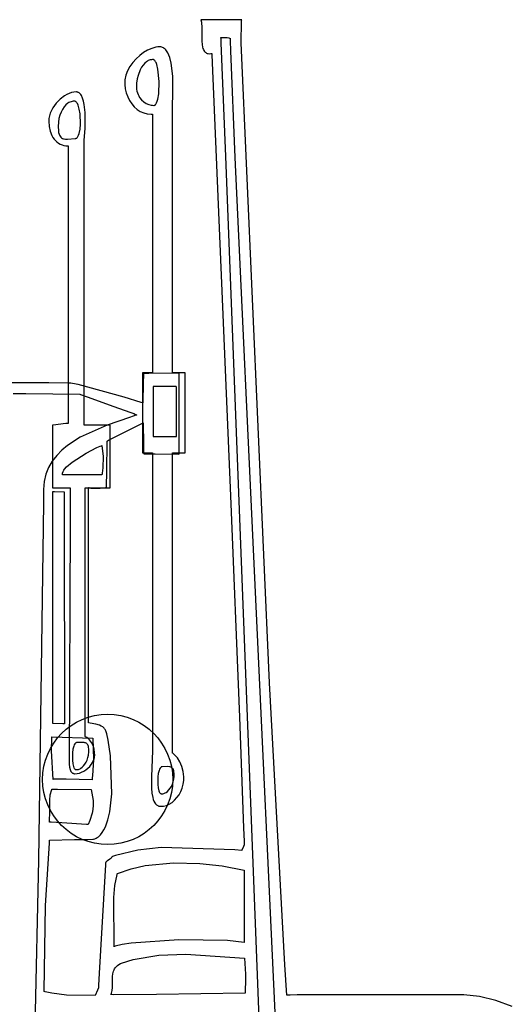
# Model space of a CAD drawing. Extents: x 21.3 to 51.6, y -34 to 34.1.
# Tile 70 of 117: x 46.8 to 47.7, y 0 to 1.8. Entities that reach past the tile are written whole.
import ezdxf

# ---------------------------------------------------------------- set-up
doc = ezdxf.new("R2010")
doc.units = 0

msp = doc.modelspace()

# ---------------------------------------------------------------- linework, layer by layer
at = {"layer": 'Layer 1', "color": 7, "linetype": 'CONTINUOUS'}
for p, q in [((47.108262, 1.846192), (47.108284, 1.846122)), ((47.108401, 1.846192), (47.108274, 1.846192)), ((47.108284, 1.846122), (47.109262, 1.841749)), ((47.109043, 1.846192), (47.108401, 1.846192)), ((47.159395, 1.846192), (47.109043, 1.846192)), ((47.109262, 1.841749), (47.110023, 1.830967)), ((47.181925, 1.846192), (47.159395, 1.846192)), ((47.183932, 1.846192), (47.181925, 1.846192)), ((47.182963, 1.803599), (47.183437, 1.842814)), ((47.183437, 1.842814), (47.183678, 1.844678)), ((47.183678, 1.844678), (47.183815, 1.845343)), ((47.183815, 1.845343), (47.183962, 1.845827)), ((47.184122, 1.846192), (47.183932, 1.846192)), ((47.183962, 1.845827), (47.184039, 1.846001)), ((47.184039, 1.846001), (47.18412, 1.846129)), ((47.18412, 1.846129), (47.184179, 1.846192)), ((47.184167, 1.846192), (47.184122, 1.846192)), ((47.110023, 1.830967), (47.110221, 1.806327)), ((47.110221, 1.806327), (47.110716, 1.800583)), ((47.009849, 1.789738), (47.002348, 1.78536)), ((47.017444, 1.793036), (47.009849, 1.789738)), ((47.024948, 1.795129), (47.017444, 1.793036)), ((47.028609, 1.795684), (47.024948, 1.795129)), ((47.032244, 1.79588), (47.028609, 1.795684)), ((47.034099, 1.795718), (47.032244, 1.79588)), ((47.035863, 1.795325), (47.034099, 1.795718)), ((47.037537, 1.794712), (47.035863, 1.795325)), ((47.039125, 1.793887), (47.037537, 1.794712)), ((47.040629, 1.792861), (47.039125, 1.793887)), ((47.04205, 1.791642), (47.040629, 1.792861)), ((47.04339, 1.790241), (47.04205, 1.791642)), ((47.044652, 1.788667), (47.04339, 1.790241)), ((47.046951, 1.785037), (47.044652, 1.788667)), ((47.110716, 1.800583), (47.111636, 1.795367)), ((47.111636, 1.795367), (47.112294, 1.793014)), ((47.112294, 1.793014), (47.113105, 1.790861)), ((47.113105, 1.790861), (47.114084, 1.78893)), ((47.114084, 1.78893), (47.115246, 1.787245)), ((47.115246, 1.787245), (47.116608, 1.785828)), ((47.116608, 1.785828), (47.117368, 1.785227)), ((47.235238, 0.619288), (47.182963, 1.803599)), ((46.988359, 1.77387), (46.982239, 1.767008)), ((46.995123, 1.780029), (46.988359, 1.77387)), ((47.002348, 1.78536), (46.995123, 1.780029)), ((47.00763, 1.76843), (47.00439, 1.765664)), ((47.00934, 1.769554), (47.00763, 1.76843)), ((47.011108, 1.770499), (47.00934, 1.769554)), ((47.012932, 1.77126), (47.011108, 1.770499)), ((47.014812, 1.771834), (47.012932, 1.77126)), ((47.016747, 1.772215), (47.014812, 1.771834)), ((47.018733, 1.772399), (47.016747, 1.772215)), ((47.019745, 1.772413), (47.018733, 1.772399)), ((47.020245, 1.772355), (47.019745, 1.772413)), ((47.020734, 1.77223), (47.020245, 1.772355)), ((47.021213, 1.772039), (47.020734, 1.77223)), ((47.021681, 1.771783), (47.021213, 1.772039)), ((47.022139, 1.771464), (47.021681, 1.771783)), ((47.023021, 1.770645), (47.022139, 1.771464)), ((47.023861, 1.769595), (47.023021, 1.770645)), ((47.024658, 1.768326), (47.023861, 1.769595)), ((47.025411, 1.766852), (47.024658, 1.768326)), ((47.048963, 1.780828), (47.046951, 1.785037)), ((47.050706, 1.776118), (47.048963, 1.780828)), ((47.053451, 1.765495), (47.050706, 1.776118)), ((47.117368, 1.785227), (47.118184, 1.784701)), ((47.118184, 1.784701), (47.119057, 1.784253)), ((47.119057, 1.784253), (47.11999, 1.783887)), ((47.11999, 1.783887), (47.120984, 1.783605)), ((47.120984, 1.783605), (47.122042, 1.783409)), ((47.122042, 1.783409), (47.124354, 1.78329)), ((47.124354, 1.78329), (47.126943, 1.783551)), ((47.126943, 1.783551), (47.128345, 1.783832)), ((47.128345, 1.783832), (47.128708, 1.783918)), ((47.128708, 1.783918), (47.128844, 1.781209)), ((47.128844, 1.781209), (47.163252, 0.965374)), ((46.972664, 1.751678), (46.969577, 1.743462)), ((46.976946, 1.759569), (46.972664, 1.751678)), ((46.982239, 1.767008), (46.976946, 1.759569)), ((46.996204, 1.753549), (46.99213, 1.742651)), ((46.998666, 1.758187), (46.996204, 1.753549)), ((47.001399, 1.762238), (46.998666, 1.758187)), ((47.00439, 1.765664), (47.001399, 1.762238)), ((47.026786, 1.76334), (47.025411, 1.766852)), ((47.029003, 1.754429), (47.026786, 1.76334)), ((47.031242, 1.731995), (47.029003, 1.754429)), ((47.056465, 1.741573), (47.053451, 1.765495)), ((46.967868, 1.735045), (46.967662, 1.726575)), ((46.969577, 1.743462), (46.967868, 1.735045)), ((46.99054, 1.736465), (46.989208, 1.728851)), ((46.99213, 1.742651), (46.99054, 1.736465)), ((47.030441, 1.709001), (47.031242, 1.731995)), ((47.056446, 1.700085), (47.056465, 1.741573)), ((46.967662, 1.726575), (46.968538, 1.718368)), ((46.968538, 1.718368), (46.97032, 1.710553)), ((46.989208, 1.728851), (46.988985, 1.720975)), ((46.988985, 1.720975), (46.989354, 1.717359)), ((46.989354, 1.717359), (46.990011, 1.713957)), ((46.990011, 1.713957), (46.990933, 1.710767)), ((46.847928, 1.699231), (46.840498, 1.691603)), ((46.856163, 1.705428), (46.847928, 1.699231)), ((46.860451, 1.70789), (46.856163, 1.705428)), ((46.864782, 1.709874), (46.860451, 1.70789)), ((46.869103, 1.711341), (46.864782, 1.709874)), ((46.868094, 1.694452), (46.866124, 1.693668)), ((46.870092, 1.695014), (46.868094, 1.694452)), ((46.873362, 1.712251), (46.869103, 1.711341)), ((46.872109, 1.695348), (46.870092, 1.695014)), ((46.874139, 1.695445), (46.872109, 1.695348)), ((46.877506, 1.712563), (46.873362, 1.712251)), ((46.874639, 1.695398), (46.874139, 1.695445)), ((46.875128, 1.695296), (46.874639, 1.695398)), ((46.875607, 1.69514), (46.875128, 1.695296)), ((46.876075, 1.694931), (46.875607, 1.69514)), ((46.876532, 1.694671), (46.876075, 1.694931)), ((46.877415, 1.694003), (46.876532, 1.694671)), ((46.878504, 1.712511), (46.877506, 1.712563)), ((46.879467, 1.712357), (46.878504, 1.712511)), ((46.880395, 1.712104), (46.879467, 1.712357)), ((46.881287, 1.711756), (46.880395, 1.712104)), ((46.882145, 1.711314), (46.881287, 1.711756)), ((46.882969, 1.710781), (46.882145, 1.711314)), ((46.884518, 1.709457), (46.882969, 1.710781)), ((46.885939, 1.707806), (46.884518, 1.709457)), ((46.887236, 1.705851), (46.885939, 1.707806)), ((46.889476, 1.701121), (46.887236, 1.705851)), ((46.891275, 1.69545), (46.889476, 1.701121)), ((46.892668, 1.689023), (46.891275, 1.69545)), ((46.97032, 1.710553), (46.97294, 1.703211)), ((46.97294, 1.703211), (46.976332, 1.696421)), ((46.976332, 1.696421), (46.98043, 1.690264)), ((46.990933, 1.710767), (46.992098, 1.707789)), ((46.992098, 1.707789), (46.993482, 1.70502)), ((46.993482, 1.70502), (46.995062, 1.70246)), ((46.995062, 1.70246), (46.998714, 1.697962)), ((46.998714, 1.697962), (47.00287, 1.694286)), ((47.026463, 1.692158), (47.027763, 1.695425)), ((47.027763, 1.695425), (47.028858, 1.699392)), ((47.028858, 1.699392), (47.030441, 1.709001)), ((47.056037, 1.694924), (47.056446, 1.700085)), ((47.056037, 1.690908), (47.056037, 1.694924)), ((46.831789, 1.678176), (46.829746, 1.673331)), ((46.834297, 1.682863), (46.831789, 1.678176)), ((46.840498, 1.691603), (46.834297, 1.682863)), ((46.852298, 1.680211), (46.849661, 1.675091)), ((46.855325, 1.684681), (46.852298, 1.680211)), ((46.858679, 1.688449), (46.855325, 1.684681)), ((46.862299, 1.691462), (46.858679, 1.688449)), ((46.86419, 1.692669), (46.862299, 1.691462)), ((46.866124, 1.693668), (46.86419, 1.692669)), ((46.878255, 1.693146), (46.877415, 1.694003)), ((46.879052, 1.692111), (46.878255, 1.693146)), ((46.879805, 1.690908), (46.879052, 1.692111)), ((46.88118, 1.688043), (46.879805, 1.690908)), ((46.883396, 1.680774), (46.88118, 1.688043)), ((46.884887, 1.672023), (46.883396, 1.680774)), ((46.894384, 1.674632), (46.892668, 1.689023)), ((46.98043, 1.690264), (46.985167, 1.684819)), ((46.985167, 1.684819), (46.990476, 1.680167)), ((46.990476, 1.680167), (46.996291, 1.676388)), ((46.996291, 1.676388), (47.002544, 1.673562)), ((47.00287, 1.694286), (47.007343, 1.691421)), ((47.007343, 1.691421), (47.011947, 1.689359)), ((47.011947, 1.689359), (47.016495, 1.688089)), ((47.016495, 1.688089), (47.018959, 1.687721)), ((47.018959, 1.687721), (47.021313, 1.687598)), ((47.021313, 1.687598), (47.021815, 1.687633)), ((47.021815, 1.687633), (47.022303, 1.687736)), ((47.022303, 1.687736), (47.022778, 1.687905)), ((47.022778, 1.687905), (47.02324, 1.68814)), ((47.02324, 1.68814), (47.023689, 1.688437)), ((47.023689, 1.688437), (47.024125, 1.688797)), ((47.024125, 1.688797), (47.024957, 1.689695)), ((47.024957, 1.689695), (47.025736, 1.690819)), ((47.025736, 1.690819), (47.026463, 1.692158)), ((47.056037, 1.271493), (47.056037, 1.690908)), ((46.827268, 1.663327), (46.826939, 1.658248)), ((46.826939, 1.658248), (46.827588, 1.648501)), ((46.828222, 1.668368), (46.827268, 1.663327)), ((46.829746, 1.673331), (46.828222, 1.668368)), ((46.845803, 1.663111), (46.844705, 1.656356)), ((46.847475, 1.669373), (46.845803, 1.663111)), ((46.849661, 1.675091), (46.847475, 1.669373)), ((46.885624, 1.652809), (46.884887, 1.672023)), ((46.894542, 1.64485), (46.894384, 1.674632)), ((47.002544, 1.673562), (47.00917, 1.671768)), ((47.00917, 1.671768), (47.016101, 1.671086)), ((47.016101, 1.671086), (47.016692, 1.671082)), ((47.016692, 1.671082), (47.017102, 1.671102)), ((47.017102, 1.671102), (47.018704, 1.671337)), ((47.018704, 1.671337), (47.018907, 1.671356)), ((47.018907, 1.671356), (47.018958, 1.671359)), ((47.018998, 1.671321), (47.018998, 1.671196)), ((47.018998, 1.671196), (47.018998, 1.669873)), ((47.018998, 1.669873), (47.018998, 1.663476)), ((47.018998, 1.663476), (47.018998, 1.596527)), ((46.827588, 1.648501), (46.829483, 1.639677)), ((46.844705, 1.656356), (46.844228, 1.648573)), ((46.844228, 1.648573), (46.844592, 1.640618)), ((46.844592, 1.640618), (46.845119, 1.637397)), ((46.883252, 1.635876), (46.884835, 1.643716)), ((46.884835, 1.643716), (46.885624, 1.652809)), ((46.892262, 1.623527), (46.894542, 1.64485)), ((46.829483, 1.639677), (46.832549, 1.631893)), ((46.832549, 1.631893), (46.834496, 1.628426)), ((46.834496, 1.628426), (46.836708, 1.625263)), ((46.836708, 1.625263), (46.839174, 1.622418)), ((46.839174, 1.622418), (46.841884, 1.619905)), ((46.845119, 1.637397), (46.845856, 1.634637)), ((46.845856, 1.634637), (46.846789, 1.632304)), ((46.846789, 1.632304), (46.847903, 1.630366)), ((46.847903, 1.630366), (46.849182, 1.62879)), ((46.849182, 1.62879), (46.850613, 1.627542)), ((46.850613, 1.627542), (46.85218, 1.62659)), ((46.85218, 1.62659), (46.853868, 1.625901)), ((46.853868, 1.625901), (46.855663, 1.625442)), ((46.855663, 1.625442), (46.857549, 1.62518)), ((46.857549, 1.62518), (46.861539, 1.625115)), ((46.861539, 1.625115), (46.875706, 1.626255)), ((46.875706, 1.626255), (46.876208, 1.626284)), ((46.876208, 1.626284), (46.876697, 1.626368)), ((46.876697, 1.626368), (46.877172, 1.626506)), ((46.877172, 1.626506), (46.877634, 1.626697)), ((46.877634, 1.626697), (46.878083, 1.62694)), ((46.878083, 1.62694), (46.878518, 1.627234)), ((46.878518, 1.627234), (46.87935, 1.627966)), ((46.87935, 1.627966), (46.88013, 1.628883)), ((46.88013, 1.628883), (46.880857, 1.629976)), ((46.880857, 1.629976), (46.882157, 1.632641)), ((46.882157, 1.632641), (46.883252, 1.635876)), ((46.892262, 1.169705), (46.892262, 1.623527)), ((46.841884, 1.619905), (46.84483, 1.617739)), ((46.84483, 1.617739), (46.848001, 1.615934)), ((46.848001, 1.615934), (46.851388, 1.614505)), ((46.851388, 1.614505), (46.854982, 1.613466)), ((46.854982, 1.613466), (46.858772, 1.612832)), ((46.858772, 1.612832), (46.86275, 1.612618)), ((46.86275, 1.61258), (46.86275, 1.612462)), ((46.86275, 1.612462), (46.86275, 1.611209)), ((46.86275, 1.611209), (46.86275, 1.605115)), ((46.86275, 1.605115), (46.86275, 1.540687)), ((47.018998, 1.596527), (47.018998, 1.196936)), ((46.86275, 1.540687), (46.86275, 1.116273)), ((47.056037, 1.20124), (47.056037, 1.271493)), ((47.000482, 1.192959), (47.000482, 1.192855)), ((47.000482, 1.192855), (47.000482, 1.192345)), ((47.000482, 1.192345), (47.000482, 1.190176)), ((47.000482, 1.190176), (47.000482, 1.168875)), ((47.000636, 1.192972), (47.000488, 1.192972)), ((47.016103, 1.192972), (47.000636, 1.192972)), ((47.00212, 1.189725), (47.001731, 1.173662)), ((47.002155, 1.191155), (47.00212, 1.189725)), ((47.002158, 1.19129), (47.002155, 1.191155)), ((47.002359, 1.191332), (47.002201, 1.191331)), ((47.004072, 1.191347), (47.002359, 1.191332)), ((47.011825, 1.191417), (47.004072, 1.191347)), ((47.061161, 1.191863), (47.011825, 1.191417)), ((47.018693, 1.192972), (47.016103, 1.192972)), ((47.01894, 1.192972), (47.018693, 1.192972)), ((47.018991, 1.192972), (47.01894, 1.192972)), ((47.018998, 1.196936), (47.018998, 1.193115)), ((47.018998, 1.193115), (47.018998, 1.193002)), ((47.056037, 1.19453), (47.056037, 1.20124)), ((47.056037, 1.193145), (47.056037, 1.19453)), ((47.056037, 1.193014), (47.056037, 1.193145)), ((47.056192, 1.192972), (47.056039, 1.192972)), ((47.075419, 1.192972), (47.056192, 1.192972)), ((47.06734, 1.191918), (47.061161, 1.191863)), ((47.067913, 1.191924), (47.06734, 1.191918)), ((47.06803, 1.191925), (47.067913, 1.191924)), ((47.068046, 1.191175), (47.068045, 1.191905)), ((47.06819, 1.095206), (47.068046, 1.191175)), ((47.078746, 1.192972), (47.075419, 1.192972)), ((47.079085, 1.192972), (47.078746, 1.192972)), ((47.079165, 1.192972), (47.079085, 1.192972)), ((47.079183, 1.19174), (47.079183, 1.192927)), ((47.079183, 1.067982), (47.079183, 1.19174)), ((46.827169, 1.17396), (46.746141, 1.17408)), ((46.863363, 1.173906), (46.827169, 1.17396)), ((46.866574, 1.173902), (46.863363, 1.173906)), ((46.866875, 1.173901), (46.866574, 1.173902)), ((46.866946, 1.173901), (46.866875, 1.173901)), ((46.867512, 1.173803), (46.866976, 1.173899)), ((46.870547, 1.17326), (46.867512, 1.173803)), ((46.881228, 1.171349), (46.870547, 1.17326)), ((46.966338, 1.147544), (46.881228, 1.171349)), ((46.892262, 1.103465), (46.892262, 1.169705)), ((47.000482, 1.168875), (47.000482, 1.045815)), ((47.001731, 1.173662), (47.000862, 1.137755)), ((47.020155, 1.1675), (47.020155, 1.167443)), ((47.020155, 1.167443), (47.020155, 1.16716)), ((47.020155, 1.16716), (47.020155, 1.165954)), ((47.020217, 1.167507), (47.020156, 1.167507)), ((47.021449, 1.167507), (47.020217, 1.167507)), ((47.056737, 1.167507), (47.021449, 1.167507)), ((47.062264, 1.167507), (47.056737, 1.167507)), ((47.062821, 1.167507), (47.062264, 1.167507)), ((47.062952, 1.167507), (47.062821, 1.167507)), ((47.062982, 1.167373), (47.062982, 1.167507)), ((47.062982, 1.164709), (47.062982, 1.167373)), ((46.76126, 1.154522), (46.784675, 1.154249)), ((46.784675, 1.154249), (46.884167, 1.15309)), ((46.884196, 1.15308), (46.884428, 1.152998)), ((46.884428, 1.152998), (46.885564, 1.152598)), ((46.885564, 1.152598), (46.897945, 1.148225)), ((46.897945, 1.148225), (46.947584, 1.130506)), ((47.020155, 1.165954), (47.020155, 1.154007)), ((47.020155, 1.154007), (47.020155, 1.077715)), ((47.062982, 1.088417), (47.062982, 1.164709)), ((46.947584, 1.130506), (46.977002, 1.119829)), ((46.997685, 1.138145), (46.966338, 1.147544)), ((47.000493, 1.137303), (46.997685, 1.138145)), ((47.000764, 1.137222), (47.000493, 1.137303)), ((47.000829, 1.137202), (47.000764, 1.137222)), ((47.000851, 1.137296), (47.000848, 1.137206)), ((47.000862, 1.137755), (47.000851, 1.137296)), ((46.86275, 1.116273), (46.86275, 1.100352)), ((46.989667, 1.115169), (46.976343, 1.110141)), ((46.977002, 1.119829), (46.984172, 1.117197)), ((46.984172, 1.117197), (46.987687, 1.115901)), ((46.987687, 1.115901), (46.989424, 1.115259)), ((46.989424, 1.115259), (46.98964, 1.115179)), ((46.833813, 1.095713), (46.833813, 1.09543)), ((46.833813, 1.09543), (46.833813, 1.094056)), ((46.833813, 1.094056), (46.833813, 1.079531)), ((46.833877, 1.095755), (46.833817, 1.095748)), ((46.834774, 1.095863), (46.833877, 1.095755)), ((46.858695, 1.098733), (46.834774, 1.095863)), ((46.862327, 1.099169), (46.858695, 1.098733)), ((46.86267, 1.09921), (46.862327, 1.099169)), ((46.862741, 1.099219), (46.86267, 1.09921)), ((46.86275, 1.100352), (46.86275, 1.099293)), ((46.86275, 1.099293), (46.86275, 1.099225)), ((46.934833, 1.095958), (46.885233, 1.073601)), ((46.892262, 1.097198), (46.892262, 1.103465)), ((46.892262, 1.095908), (46.892262, 1.097198)), ((46.892262, 1.095787), (46.892262, 1.095908)), ((46.892485, 1.095748), (46.892266, 1.095748)), ((46.893857, 1.095748), (46.892485, 1.095748)), ((46.933567, 1.095748), (46.893857, 1.095748)), ((46.939595, 1.095748), (46.933567, 1.095748)), ((46.976343, 1.110141), (46.934833, 1.095958)), ((46.940165, 1.095748), (46.939595, 1.095748)), ((46.940282, 1.095748), (46.940165, 1.095748)), ((46.940297, 1.095492), (46.940297, 1.095731)), ((46.940297, 1.091903), (46.940297, 1.095492)), ((46.958451, 1.078374), (47.001497, 1.100041)), ((47.001497, 1.100041), (47.001821, 1.100204)), ((47.001828, 1.100192), (47.001923, 1.059826)), ((47.06826, 1.048591), (47.06819, 1.095206)), ((46.833813, 1.079531), (46.833813, 0.983852)), ((46.937512, 1.067835), (46.958451, 1.078374)), ((46.940297, 0.996223), (46.940297, 1.091903)), ((47.020155, 1.077715), (47.020155, 1.07525)), ((47.020155, 1.07525), (47.020155, 1.074917)), ((47.062982, 1.07647), (47.062982, 1.088417)), ((47.062982, 1.075264), (47.062982, 1.07647)), ((47.062982, 1.074981), (47.062982, 1.075264)), ((47.062982, 1.074924), (47.062982, 1.074981)), ((46.861798, 1.058356), (46.851191, 1.049541)), ((46.885233, 1.073601), (46.861798, 1.058356)), ((46.915604, 1.054374), (46.922102, 1.057162)), ((46.922102, 1.057162), (46.924168, 1.057843)), ((46.924168, 1.057843), (46.924857, 1.057985)), ((46.924857, 1.057985), (46.925109, 1.058004)), ((46.925109, 1.058004), (46.925211, 1.058)), ((46.925211, 1.058), (46.925297, 1.057988)), ((46.925297, 1.057988), (46.927697, 1.038128)), ((46.934169, 1.008891), (46.934764, 1.065592)), ((46.934764, 1.065592), (46.934772, 1.066307)), ((46.934772, 1.066307), (46.934773, 1.066444)), ((46.934787, 1.066463), (46.934831, 1.066485)), ((46.934831, 1.066485), (46.935298, 1.06672)), ((46.935298, 1.06672), (46.937512, 1.067835)), ((47.001923, 1.059826), (47.002498, 1.045327)), ((47.020185, 1.074917), (47.020316, 1.074917)), ((47.020316, 1.074917), (47.020874, 1.074917)), ((47.020874, 1.074917), (47.026401, 1.074917)), ((47.026401, 1.074917), (47.062982, 1.074917)), ((47.079183, 1.047259), (47.079183, 1.067982)), ((46.841618, 1.039865), (46.833298, 1.029278)), ((46.851191, 1.049541), (46.841618, 1.039865)), ((46.870044, 1.02744), (46.896297, 1.044334)), ((46.896297, 1.044334), (46.915604, 1.054374)), ((47.000482, 1.045815), (47.000482, 1.044831)), ((47.000488, 1.044822), (47.00054, 1.044822)), ((47.00054, 1.044822), (47.000787, 1.044822)), ((47.000787, 1.044822), (47.003378, 1.044822)), ((47.002498, 1.045327), (47.002629, 1.042642)), ((47.002629, 1.042642), (47.002631, 1.042586)), ((47.002642, 1.042582), (47.002682, 1.042582)), ((47.002682, 1.042582), (47.002849, 1.042582)), ((47.002849, 1.042582), (47.00459, 1.04258)), ((47.003378, 1.044822), (47.018844, 1.044822)), ((47.00459, 1.04258), (47.024084, 1.042562)), ((47.018844, 1.044822), (47.018992, 1.044822)), ((47.018998, 1.044776), (47.018998, 1.044632)), ((47.018998, 1.044632), (47.018998, 1.0431)), ((47.018998, 1.0431), (47.018998, 1.035675)), ((47.024084, 1.042562), (47.067599, 1.04252)), ((47.056037, 1.044738), (47.056037, 1.044807)), ((47.056037, 1.044436), (47.056037, 1.044738)), ((47.056037, 1.041095), (47.056037, 1.044436)), ((47.056037, 0.579308), (47.056037, 1.041095)), ((47.056055, 1.044822), (47.056135, 1.044822)), ((47.056135, 1.044822), (47.056474, 1.044822)), ((47.056474, 1.044822), (47.059802, 1.044822)), ((47.059802, 1.044822), (47.079183, 1.044822)), ((47.067599, 1.04252), (47.068152, 1.042519)), ((47.068152, 1.042519), (47.068259, 1.042519)), ((47.068268, 1.043674), (47.06826, 1.048591)), ((47.068269, 1.042644), (47.068268, 1.043674)), ((47.068269, 1.042548), (47.068269, 1.042644)), ((47.079183, 1.045281), (47.079183, 1.047259)), ((47.079183, 1.044873), (47.079183, 1.045281)), ((46.833298, 1.029278), (46.826452, 1.017729)), ((46.859682, 1.01862), (46.870044, 1.02744)), ((46.927697, 1.038128), (46.927217, 1.01718)), ((47.018998, 1.035675), (47.018998, 0.957903)), ((46.821299, 1.005168), (46.81806, 0.991546)), ((46.826452, 1.017729), (46.821299, 1.005168)), ((46.852214, 1.005913), (46.852247, 1.006768)), ((46.852286, 1.005085), (46.852214, 1.005913)), ((46.852247, 1.006768), (46.852383, 1.007648)), ((46.852466, 1.004285), (46.852286, 1.005085)), ((46.852383, 1.007648), (46.852617, 1.008551)), ((46.852528, 1.004278), (46.85247, 1.004283)), ((46.853478, 1.004198), (46.852528, 1.004278)), ((46.852617, 1.008551), (46.853369, 1.010425)), ((46.853369, 1.010425), (46.854477, 1.012379)), ((46.925296, 1.00422), (46.853478, 1.004198)), ((46.854477, 1.012379), (46.855916, 1.014403)), ((46.855916, 1.014403), (46.859682, 1.01862)), ((46.925337, 1.00441), (46.925307, 1.004268)), ((46.925454, 1.004984), (46.925337, 1.00441)), ((46.925897, 1.007317), (46.925454, 1.004984)), ((46.927217, 1.01718), (46.925897, 1.007317)), ((46.933903, 0.983453), (46.934169, 1.008891)), ((46.81806, 0.991546), (46.816953, 0.976812)), ((46.833813, 0.983852), (46.833813, 0.980263)), ((46.940297, 0.981699), (46.940297, 0.996223)), ((46.816953, 0.976812), (46.81731, 0.968054)), ((46.81731, 0.968054), (46.817316, 0.966579)), ((46.817316, 0.966579), (46.817368, 0.951618)), ((46.833813, 0.980263), (46.833813, 0.980024)), ((46.833823, 0.980007), (46.833902, 0.980007)), ((46.833902, 0.980007), (46.834286, 0.980007)), ((46.834155, 0.971452), (46.834155, 0.972995)), ((46.834155, 0.960022), (46.834155, 0.971452)), ((46.83417, 0.972995), (46.834235, 0.972993)), ((46.834235, 0.972993), (46.834512, 0.972985)), ((46.834286, 0.980007), (46.838354, 0.980007)), ((46.834512, 0.972985), (46.837256, 0.972907)), ((46.837256, 0.972907), (46.855419, 0.972389)), ((46.838354, 0.980007), (46.865146, 0.980007)), ((46.855419, 0.972356), (46.85542, 0.97209)), ((46.85542, 0.97209), (46.855422, 0.970778)), ((46.855422, 0.970778), (46.855431, 0.965189)), ((46.865146, 0.980007), (46.866151, 0.980007)), ((46.866151, 0.980007), (46.866218, 0.980007)), ((46.866222, 0.979973), (46.866222, 0.979867)), ((46.866222, 0.979867), (46.866222, 0.978737)), ((46.866222, 0.978737), (46.866222, 0.973241)), ((46.866222, 0.973241), (46.866222, 0.915135)), ((46.893998, 0.979942), (46.893998, 0.980003)), ((46.893998, 0.978993), (46.893998, 0.979942)), ((46.893998, 0.96473), (46.893998, 0.978993)), ((46.894012, 0.980007), (46.894125, 0.980007)), ((46.894125, 0.980007), (46.894674, 0.980007)), ((46.894674, 0.980007), (46.900485, 0.980007)), ((46.900485, 0.980007), (46.938759, 0.980007)), ((46.900612, 0.98046), (46.900612, 0.980595)), ((46.900612, 0.97961), (46.900612, 0.98046)), ((46.900612, 0.968977), (46.900612, 0.97961)), ((46.900612, 0.918765), (46.900612, 0.968977)), ((46.900631, 0.980586), (46.900696, 0.980551)), ((46.900696, 0.980551), (46.900978, 0.98042)), ((46.900978, 0.98042), (46.902268, 0.979998)), ((46.902268, 0.979998), (46.904746, 0.979515)), ((46.904746, 0.979515), (46.908679, 0.979152)), ((46.908679, 0.979152), (46.921966, 0.979515)), ((46.921966, 0.979515), (46.93185, 0.980606)), ((46.93185, 0.980606), (46.933257, 0.980798)), ((46.933257, 0.980798), (46.933615, 0.980849)), ((46.933615, 0.980849), (46.933795, 0.980874)), ((46.933795, 0.980874), (46.933876, 0.980886)), ((46.933876, 0.980954), (46.933879, 0.981174)), ((46.933876, 0.980901), (46.933876, 0.980954)), ((46.933879, 0.981174), (46.933903, 0.983453)), ((46.938759, 0.980007), (46.940195, 0.980007)), ((46.940195, 0.980007), (46.94029, 0.980007)), ((46.940297, 0.980325), (46.940297, 0.981699)), ((46.940297, 0.980042), (46.940297, 0.980325)), ((46.817368, 0.951618), (46.807663, 0.29113)), ((46.834155, 0.606302), (46.834155, 0.960022)), ((46.855431, 0.965189), (46.855525, 0.909795)), ((46.893998, 0.584504), (46.893998, 0.96473)), ((47.018998, 0.957903), (47.018998, 0.493516)), ((47.163252, 0.965374), (47.179777, 0.555862)), ((46.866222, 0.915135), (46.864532, 0.468451)), ((46.900612, 0.592286), (46.900612, 0.918765)), ((46.855525, 0.909795), (46.856125, 0.556071)), ((46.834155, 0.550908), (46.834155, 0.606302)), ((47.263571, 0.096995), (47.235238, 0.619288)), ((46.893998, 0.526784), (46.893998, 0.584504)), ((46.900612, 0.550254), (46.900612, 0.592286)), ((47.056037, 0.499386), (47.056037, 0.579308)), ((46.834155, 0.545319), (46.834155, 0.550908)), ((46.856125, 0.556071), (46.856146, 0.543719)), ((46.900612, 0.546103), (46.900612, 0.550254)), ((47.179777, 0.555862), (47.187334, 0.35095)), ((46.834155, 0.544007), (46.834155, 0.545319)), ((46.834155, 0.543741), (46.834155, 0.544007)), ((46.83482, 0.54369), (46.834187, 0.543707)), ((46.852941, 0.543187), (46.83482, 0.54369)), ((46.855779, 0.543108), (46.852941, 0.543187)), ((46.856065, 0.5431), (46.855779, 0.543108)), ((46.856132, 0.543098), (46.856065, 0.5431)), ((46.856146, 0.543719), (46.856147, 0.543101)), ((46.900612, 0.545133), (46.900612, 0.546103)), ((46.900612, 0.544937), (46.900612, 0.545133)), ((46.900793, 0.544902), (46.900622, 0.544912)), ((46.9033, 0.54468), (46.900793, 0.544902)), ((46.914129, 0.542723), (46.9033, 0.54468)), ((46.920632, 0.540593), (46.914129, 0.542723)), ((46.923757, 0.539153), (46.920632, 0.540593)), ((46.926648, 0.537431), (46.923757, 0.539153)), ((46.929189, 0.535401), (46.926648, 0.537431)), ((46.930293, 0.534264), (46.929189, 0.535401)), ((46.931268, 0.53304), (46.930293, 0.534264)), ((46.932098, 0.531727), (46.931268, 0.53304)), ((46.93277, 0.530322), (46.932098, 0.531727)), ((46.934259, 0.525021), (46.93277, 0.530322)), ((46.831943, 0.493031), (46.832629, 0.517714)), ((46.832629, 0.517714), (46.832703, 0.518475)), ((46.832703, 0.518475), (46.832742, 0.518855)), ((46.832742, 0.518855), (46.832751, 0.51895)), ((46.832755, 0.518972), (46.908699, 0.516472)), ((46.893998, 0.521325), (46.893998, 0.526784)), ((46.893998, 0.520202), (46.893998, 0.521325)), ((46.893998, 0.520096), (46.893998, 0.520202)), ((46.894043, 0.520039), (46.894003, 0.52006)), ((46.894204, 0.519953), (46.894043, 0.520039)), ((46.894525, 0.519779), (46.894204, 0.519953)), ((46.895161, 0.519418), (46.894525, 0.519779)), ((46.897617, 0.517797), (46.895161, 0.519418)), ((46.899927, 0.515908), (46.897617, 0.517797)), ((46.902076, 0.513769), (46.899927, 0.515908)), ((46.90405, 0.511396), (46.902076, 0.513769)), ((46.905836, 0.508806), (46.90405, 0.511396)), ((46.908699, 0.516472), (46.90938, 0.477043)), ((46.936806, 0.5133), (46.934259, 0.525021)), ((46.941056, 0.483873), (46.936806, 0.5133)), ((46.835313, 0.440501), (46.831943, 0.493031)), ((46.871728, 0.496235), (46.8708, 0.489706)), ((46.873179, 0.501829), (46.871728, 0.496235)), ((46.874097, 0.50412), (46.873179, 0.501829)), ((46.87514, 0.505991), (46.874097, 0.50412)), ((46.875707, 0.506751), (46.87514, 0.505991)), ((46.876306, 0.507382), (46.875707, 0.506751)), ((46.876935, 0.507877), (46.876306, 0.507382)), ((46.877261, 0.508072), (46.876935, 0.507877)), ((46.877594, 0.508229), (46.877261, 0.508072)), ((46.877935, 0.508349), (46.877594, 0.508229)), ((46.878283, 0.50843), (46.877935, 0.508349)), ((46.878639, 0.508471), (46.878283, 0.50843)), ((46.879002, 0.508472), (46.878639, 0.508471)), ((46.889269, 0.508735), (46.879002, 0.508472)), ((46.892145, 0.508531), (46.889269, 0.508735)), ((46.893495, 0.508268), (46.892145, 0.508531)), ((46.894772, 0.507866), (46.893495, 0.508268)), ((46.895963, 0.507302), (46.894772, 0.507866)), ((46.897056, 0.506553), (46.895963, 0.507302)), ((46.898039, 0.505597), (46.897056, 0.506553)), ((46.898899, 0.504409), (46.898039, 0.505597)), ((46.899626, 0.502967), (46.898899, 0.504409)), ((46.900207, 0.501247), (46.899626, 0.502967)), ((46.900629, 0.499226), (46.900207, 0.501247)), ((46.900882, 0.496881), (46.900629, 0.499226)), ((46.900829, 0.491127), (46.900882, 0.496881)), ((46.908785, 0.503046), (46.905836, 0.508806)), ((46.910812, 0.496623), (46.908785, 0.503046)), ((46.911805, 0.489674), (46.910812, 0.496623)), ((47.018998, 0.493516), (47.016949, 0.445737)), ((47.056037, 0.491248), (47.056037, 0.499386)), ((46.8708, 0.489706), (46.870572, 0.475815)), ((46.870572, 0.475815), (46.871302, 0.469442)), ((46.895866, 0.472212), (46.897668, 0.47625)), ((46.897668, 0.47625), (46.899121, 0.480702)), ((46.899121, 0.480702), (46.900179, 0.485531)), ((46.900179, 0.485531), (46.900829, 0.491127)), ((46.908063, 0.472109), (46.909989, 0.476424)), ((46.90938, 0.477043), (46.908514, 0.456727)), ((46.909989, 0.476424), (46.911282, 0.480983)), ((46.911282, 0.480983), (46.911863, 0.485745)), ((46.911863, 0.485745), (46.911805, 0.489674)), ((46.943296, 0.413689), (46.941056, 0.483873)), ((47.056037, 0.489334), (47.056037, 0.491248)), ((47.056037, 0.488945), (47.056037, 0.489334)), ((47.056102, 0.488851), (47.056052, 0.488887)), ((47.056302, 0.488705), (47.056102, 0.488851)), ((47.059409, 0.48618), (47.056302, 0.488705)), ((47.062321, 0.483302), (47.059409, 0.48618)), ((47.065021, 0.480092), (47.062321, 0.483302)), ((47.06971, 0.472765), (47.065021, 0.480092)), ((46.864532, 0.468451), (46.865158, 0.463095)), ((46.865158, 0.463095), (46.866273, 0.458571)), ((46.866273, 0.458571), (46.867041, 0.456658)), ((46.867041, 0.456658), (46.867966, 0.454995)), ((46.871302, 0.469442), (46.872614, 0.464111)), ((46.872614, 0.464111), (46.873492, 0.461989)), ((46.873492, 0.461989), (46.873988, 0.461092)), ((46.873988, 0.461092), (46.874522, 0.460314)), ((46.874522, 0.460314), (46.875094, 0.459662)), ((46.875094, 0.459662), (46.875704, 0.459146)), ((46.875704, 0.459146), (46.876024, 0.45894)), ((46.876024, 0.45894), (46.876353, 0.458771)), ((46.876353, 0.458771), (46.876692, 0.458639)), ((46.876692, 0.458639), (46.877041, 0.458546)), ((46.877041, 0.458546), (46.8774, 0.458493)), ((46.8774, 0.458493), (46.878868, 0.458483)), ((46.878868, 0.458483), (46.880338, 0.458644)), ((46.880338, 0.458644), (46.881802, 0.458971)), ((46.881802, 0.458971), (46.883254, 0.459459)), ((46.883254, 0.459459), (46.884689, 0.460103)), ((46.884689, 0.460103), (46.886101, 0.460899)), ((46.886101, 0.460899), (46.888833, 0.46293)), ((46.887654, 0.45361), (46.891714, 0.455609)), ((46.888833, 0.46293), (46.891402, 0.465516)), ((46.891402, 0.465516), (46.893762, 0.468622)), ((46.891714, 0.455609), (46.895616, 0.458097)), ((46.893762, 0.468622), (46.895866, 0.472212)), ((46.895616, 0.458097), (46.899281, 0.461031)), ((46.899281, 0.461031), (46.90263, 0.464372)), ((46.90263, 0.464372), (46.905584, 0.468078)), ((46.905584, 0.468078), (46.908063, 0.472109)), ((46.908514, 0.456727), (46.907808, 0.447581)), ((47.031087, 0.457124), (47.029635, 0.451531)), ((47.032004, 0.459415), (47.031087, 0.457124)), ((47.033048, 0.461287), (47.032004, 0.459415)), ((47.033616, 0.462046), (47.033048, 0.461287)), ((47.034214, 0.462677), (47.033616, 0.462046)), ((47.034843, 0.463173), (47.034214, 0.462677)), ((47.035169, 0.463367), (47.034843, 0.463173)), ((47.035503, 0.463525), (47.035169, 0.463367)), ((47.035844, 0.463644), (47.035503, 0.463525)), ((47.036192, 0.463725), (47.035844, 0.463644)), ((47.036548, 0.463767), (47.036192, 0.463725)), ((47.036911, 0.463767), (47.036548, 0.463767)), ((47.047178, 0.46403), (47.036911, 0.463767)), ((47.050053, 0.463825), (47.047178, 0.46403)), ((47.051404, 0.463562), (47.050053, 0.463825)), ((47.05268, 0.463159), (47.051404, 0.463562)), ((47.053871, 0.462596), (47.05268, 0.463159)), ((47.054964, 0.461847), (47.053871, 0.462596)), ((47.055946, 0.46089), (47.054964, 0.461847)), ((47.056807, 0.459702), (47.055946, 0.46089)), ((47.057534, 0.45826), (47.056807, 0.459702)), ((47.058115, 0.45654), (47.057534, 0.45826)), ((47.058538, 0.45452), (47.058115, 0.45654)), ((47.073328, 0.464371), (47.06971, 0.472765)), ((47.07573, 0.455084), (47.073328, 0.464371)), ((46.835418, 0.440508), (46.835333, 0.440501)), ((46.835759, 0.440533), (46.835418, 0.440508)), ((46.836443, 0.440582), (46.835759, 0.440533)), ((46.859231, 0.440826), (46.836443, 0.440582)), ((46.906929, 0.439555), (46.859231, 0.440826)), ((46.867966, 0.454995), (46.869058, 0.453597)), ((46.869058, 0.453597), (46.86967, 0.453003)), ((46.86967, 0.453003), (46.870327, 0.452479)), ((46.870327, 0.452479), (46.871033, 0.45203)), ((46.871033, 0.45203), (46.871787, 0.451655)), ((46.871787, 0.451655), (46.872591, 0.451358)), ((46.872591, 0.451358), (46.873447, 0.451139)), ((46.873447, 0.451139), (46.874356, 0.451001)), ((46.874356, 0.451001), (46.875319, 0.450946)), ((46.875319, 0.450946), (46.879377, 0.451237)), ((46.879377, 0.451237), (46.883515, 0.452139)), ((46.883515, 0.452139), (46.887654, 0.45361)), ((46.906946, 0.43967), (46.906938, 0.439612)), ((46.906961, 0.439785), (46.906946, 0.43967)), ((46.90699, 0.440017), (46.906961, 0.439785)), ((46.90705, 0.440485), (46.90699, 0.440017)), ((46.907166, 0.441438), (46.90705, 0.440485)), ((46.90739, 0.443407), (46.907166, 0.441438)), ((46.907808, 0.447581), (46.90739, 0.443407)), ((47.016949, 0.445737), (47.017125, 0.423966)), ((47.028706, 0.445001), (47.028479, 0.43111)), ((47.029635, 0.451531), (47.028706, 0.445001)), ((47.057029, 0.435997), (47.058088, 0.440826)), ((47.058088, 0.440826), (47.058739, 0.446422)), ((47.05879, 0.452175), (47.058538, 0.45452)), ((47.058739, 0.446422), (47.05879, 0.452175)), ((47.07564, 0.431298), (47.076635, 0.438534)), ((47.076769, 0.445078), (47.07573, 0.455084)), ((47.076635, 0.438534), (47.076769, 0.445078)), ((46.829729, 0.411689), (46.832374, 0.421548)), ((46.832374, 0.421548), (46.832601, 0.422175)), ((46.832601, 0.422175), (46.832717, 0.422489)), ((46.832717, 0.422489), (46.832747, 0.422568)), ((46.832759, 0.422586), (46.832804, 0.422586)), ((46.832804, 0.422586), (46.833026, 0.422583)), ((46.833026, 0.422583), (46.83397, 0.422573)), ((46.83397, 0.422573), (46.843326, 0.422475)), ((46.843326, 0.422475), (46.905254, 0.421822)), ((46.905254, 0.421822), (46.90896, 0.401128)), ((47.017125, 0.423966), (47.017936, 0.414658)), ((47.028479, 0.43111), (47.029209, 0.424738)), ((47.029209, 0.424738), (47.030521, 0.419406)), ((47.030521, 0.419406), (47.0314, 0.417285)), ((47.046739, 0.418226), (47.049308, 0.420812)), ((47.049308, 0.420812), (47.051668, 0.423917)), ((47.051668, 0.423917), (47.053773, 0.427507)), ((47.053773, 0.427507), (47.055575, 0.431546)), ((47.055575, 0.431546), (47.057029, 0.435997)), ((47.071245, 0.417984), (47.073816, 0.424424)), ((47.073816, 0.424424), (47.07564, 0.431298)), ((46.828572, 0.402019), (46.829729, 0.411689)), ((46.828658, 0.382435), (46.828572, 0.402019)), ((46.90896, 0.401128), (46.909288, 0.392641)), ((46.93964, 0.380141), (46.943296, 0.413689)), ((47.017936, 0.414658), (47.01937, 0.406625)), ((47.01937, 0.406625), (47.020355, 0.403139)), ((47.020355, 0.403139), (47.021534, 0.400035)), ((47.0314, 0.417285), (47.031896, 0.416387)), ((47.031896, 0.416387), (47.03243, 0.415609)), ((47.03243, 0.415609), (47.033002, 0.414958)), ((47.033002, 0.414958), (47.033613, 0.414441)), ((47.033613, 0.414441), (47.033933, 0.414235)), ((47.033933, 0.414235), (47.034262, 0.414066)), ((47.034262, 0.414066), (47.034601, 0.413935)), ((47.034601, 0.413935), (47.03495, 0.413842)), ((47.03495, 0.413842), (47.035309, 0.413788)), ((47.035309, 0.413788), (47.036777, 0.413778)), ((47.036777, 0.413778), (47.038246, 0.413939)), ((47.038246, 0.413939), (47.03971, 0.414266)), ((47.03971, 0.414266), (47.041162, 0.414754)), ((47.041162, 0.414754), (47.042597, 0.415398)), ((47.042597, 0.415398), (47.044008, 0.416194)), ((47.044008, 0.416194), (47.046739, 0.418226)), ((47.055098, 0.39798), (47.059852, 0.401976)), ((47.059852, 0.401976), (47.064182, 0.406689)), ((47.064182, 0.406689), (47.068006, 0.412049)), ((47.068006, 0.412049), (47.071245, 0.417984)), ((46.908738, 0.384998), (46.907411, 0.377898)), ((46.909288, 0.392641), (46.908738, 0.384998)), ((47.021534, 0.400035), (47.022923, 0.397334)), ((47.022923, 0.397334), (47.024533, 0.395057)), ((47.024533, 0.395057), (47.025426, 0.394084)), ((47.025426, 0.394084), (47.026379, 0.393224)), ((47.026379, 0.393224), (47.027394, 0.392481)), ((47.027394, 0.392481), (47.028473, 0.391858)), ((47.028473, 0.391858), (47.029617, 0.391356)), ((47.029617, 0.391356), (47.030828, 0.390978)), ((47.030828, 0.390978), (47.032108, 0.390727)), ((47.032108, 0.390727), (47.033458, 0.390606)), ((47.033458, 0.390606), (47.036282, 0.390677)), ((47.036282, 0.390677), (47.039096, 0.391013)), ((47.039096, 0.391013), (47.044639, 0.392428)), ((47.044639, 0.392428), (47.05, 0.394774)), ((47.05, 0.394774), (47.055098, 0.39798)), ((46.82849, 0.361174), (46.828658, 0.382435)), ((46.907411, 0.377898), (46.902838, 0.364136)), ((46.931704, 0.352426), (46.936259, 0.365329)), ((46.936259, 0.365329), (46.93964, 0.380141)), ((46.828694, 0.36116), (46.828542, 0.36117)), ((46.829291, 0.361125), (46.828694, 0.36116)), ((46.831554, 0.360988), (46.829291, 0.361125)), ((46.851052, 0.359814), (46.831554, 0.360988)), ((46.896733, 0.357062), (46.851052, 0.359814)), ((46.899797, 0.356877), (46.896733, 0.357062)), ((46.902838, 0.364136), (46.899797, 0.356877)), ((46.925874, 0.341883), (46.928955, 0.346832)), ((46.928955, 0.346832), (46.931704, 0.352426)), ((47.187334, 0.35095), (47.188235, 0.325334)), ((46.828507, 0.327905), (46.874493, 0.328924)), ((46.874493, 0.328924), (46.898455, 0.329518)), ((46.898455, 0.329518), (46.908403, 0.329639)), ((46.908403, 0.329639), (46.909504, 0.329641)), ((46.909504, 0.329641), (46.909774, 0.329641)), ((46.909774, 0.329641), (46.909975, 0.329676)), ((46.909975, 0.329676), (46.912292, 0.330464)), ((46.912292, 0.330464), (46.914512, 0.331477)), ((46.914512, 0.331477), (46.916636, 0.332708)), ((46.916636, 0.332708), (46.918665, 0.334149)), ((46.918665, 0.334149), (46.922449, 0.337637)), ((46.922449, 0.337637), (46.925874, 0.341883)), ((46.825581, 0.284258), (46.828103, 0.322117)), ((46.828103, 0.322117), (46.828417, 0.32681)), ((46.828417, 0.32681), (46.828456, 0.327396)), ((46.828456, 0.327396), (46.828507, 0.327905)), ((47.034979, 0.314238), (46.991948, 0.309201)), ((47.171076, 0.310165), (47.034979, 0.314238)), ((47.184134, 0.309141), (47.171076, 0.310165)), ((47.187053, 0.31604), (47.184223, 0.309248)), ((47.188317, 0.319075), (47.187053, 0.31604)), ((47.188235, 0.325334), (47.188347, 0.322132)), ((47.188429, 0.319345), (47.188317, 0.319075)), ((47.188347, 0.322132), (47.188443, 0.319377)), ((46.940087, 0.292893), (46.935419, 0.289966)), ((46.941173, 0.293748), (46.940087, 0.292893)), ((46.942151, 0.294723), (46.941173, 0.293748)), ((46.942982, 0.295852), (46.942151, 0.294723)), ((46.94333, 0.296484), (46.942982, 0.295852)), ((46.943628, 0.297169), (46.94333, 0.296484)), ((46.943821, 0.297263), (46.943628, 0.297169)), ((46.945069, 0.297687), (46.943821, 0.297263)), ((46.950098, 0.299322), (46.945069, 0.297687)), ((46.991948, 0.309201), (46.950098, 0.299322)), ((47.184179, 0.309141), (47.184134, 0.309141)), ((47.184223, 0.309248), (47.184187, 0.30916)), ((46.807663, 0.29113), (46.773638, -1.260857)), ((46.820983, 0.207055), (46.825581, 0.284258)), ((46.931671, 0.282207), (46.92453, 0.156166)), ((46.931728, 0.28482), (46.931657, 0.284063)), ((46.931657, 0.284063), (46.931658, 0.283245)), ((46.931658, 0.283245), (46.931688, 0.282812)), ((46.931699, 0.282701), (46.931671, 0.282207)), ((46.931688, 0.282812), (46.931699, 0.282701)), ((46.931869, 0.28552), (46.931728, 0.28482)), ((46.932072, 0.286167), (46.931869, 0.28552)), ((46.932335, 0.286766), (46.932072, 0.286167)), ((46.932652, 0.28732), (46.932335, 0.286766)), ((46.933017, 0.287835), (46.932652, 0.28732)), ((46.933428, 0.288315), (46.933017, 0.287835)), ((46.934363, 0.289185), (46.933428, 0.288315)), ((46.935419, 0.289966), (46.934363, 0.289185)), ((46.953888, 0.266497), (46.979169, 0.275121)), ((46.979169, 0.275121), (47.00525, 0.281045)), ((47.00525, 0.281045), (47.057595, 0.286256)), ((47.057595, 0.286256), (47.1065, 0.285068)), ((47.1065, 0.285068), (47.14754, 0.28042)), ((47.14754, 0.28042), (47.188443, 0.272464)), ((46.949375, 0.24406), (46.953359, 0.264529)), ((46.953359, 0.264529), (46.953669, 0.265721)), ((46.953669, 0.265721), (46.953827, 0.266312)), ((46.953827, 0.266312), (46.953867, 0.266459)), ((47.188443, 0.272454), (47.188443, 0.272371)), ((47.188443, 0.272371), (47.188443, 0.271961)), ((47.188443, 0.271961), (47.188443, 0.270218)), ((47.188443, 0.270218), (47.188443, 0.252938)), ((46.947027, 0.221605), (46.949375, 0.24406)), ((47.188443, 0.252938), (47.188443, 0.142594)), ((46.947903, 0.130874), (46.947027, 0.221605)), ((46.81824, 0.048662), (46.820983, 0.207055)), ((46.92453, 0.156166), (46.920959, 0.092427)), ((46.948093, 0.130941), (46.947941, 0.130884)), ((46.948712, 0.131167), (46.948093, 0.130941)), ((46.950004, 0.131614), (46.948712, 0.131167)), ((46.962734, 0.134901), (46.950004, 0.131614)), ((46.979206, 0.137685), (46.962734, 0.134901)), ((47.067851, 0.14385), (46.979206, 0.137685)), ((47.157716, 0.142219), (47.067851, 0.14385)), ((47.188443, 0.138547), (47.157716, 0.142219)), ((47.188443, 0.142594), (47.188443, 0.13874)), ((47.188443, 0.13874), (47.188443, 0.138548)), ((46.98304, 0.107192), (47.030874, 0.115065)), ((47.030874, 0.115065), (47.080605, 0.117278)), ((47.080605, 0.117278), (47.189356, 0.109637)), ((47.189356, 0.109637), (47.190952, 0.079773)), ((46.920959, 0.092427), (46.919174, 0.059939)), ((46.9488, 0.089983), (46.950243, 0.092073)), ((46.950243, 0.092073), (46.951996, 0.094076)), ((46.951996, 0.094076), (46.954086, 0.095984)), ((46.954086, 0.095984), (46.956544, 0.097793)), ((46.956544, 0.097793), (46.959396, 0.099494)), ((46.959396, 0.099494), (46.961573, 0.100501)), ((46.961573, 0.100501), (46.98304, 0.107192)), ((47.267218, 0.041435), (47.263571, 0.096995)), ((46.945027, 0.075961), (46.945545, 0.080874)), ((46.945058, 0.065675), (46.945027, 0.075961)), ((46.945545, 0.080874), (46.946726, 0.085565)), ((46.946726, 0.085565), (46.947637, 0.087811)), ((46.947637, 0.087811), (46.9488, 0.089983)), ((47.190952, 0.079773), (47.19068, 0.063316)), ((46.918884, 0.054909), (46.918726, 0.054526)), ((46.918923, 0.055327), (46.918903, 0.054956)), ((46.918951, 0.05584), (46.918923, 0.055327)), ((46.919174, 0.059939), (46.918951, 0.05584)), ((46.944329, 0.049864), (46.944982, 0.055116)), ((46.944982, 0.055116), (46.945058, 0.065675)), ((47.19068, 0.063316), (47.190425, 0.054338)), ((46.818283, 0.048125), (46.81824, 0.048662)), ((46.818663, 0.048014), (46.818283, 0.048125)), ((46.820189, 0.047579), (46.818663, 0.048014)), ((46.832799, 0.044632), (46.820189, 0.047579)), ((46.859476, 0.041168), (46.832799, 0.044632)), ((46.912825, 0.040453), (46.859476, 0.041168)), ((46.912935, 0.040456), (46.912825, 0.040453)), ((46.912996, 0.040606), (46.912946, 0.040483)), ((46.916955, 0.050223), (46.912996, 0.040606)), ((46.918726, 0.054526), (46.916955, 0.050223)), ((46.941935, 0.042162), (46.94296, 0.044697)), ((46.942307, 0.042153), (46.942006, 0.042159)), ((46.943514, 0.042127), (46.942307, 0.042153)), ((46.94296, 0.044697), (46.944329, 0.049864)), ((46.945932, 0.042079), (46.943514, 0.042127)), ((47.026178, 0.042106), (46.945932, 0.042079)), ((47.190143, 0.04472), (47.026178, 0.042106)), ((47.190152, 0.044876), (47.19015, 0.044798)), ((47.190156, 0.045031), (47.190152, 0.044876)), ((47.190165, 0.045342), (47.190156, 0.045031)), ((47.190182, 0.045961), (47.190165, 0.045342)), ((47.190217, 0.04719), (47.190182, 0.045961)), ((47.190286, 0.049616), (47.190217, 0.04719)), ((47.190425, 0.054338), (47.190286, 0.049616)), ((47.267491, 0.041434), (47.267218, 0.041435)), ((47.26862, 0.041441), (47.267491, 0.041434)), ((47.273716, 0.04147), (47.26862, 0.041441)), ((47.286506, 0.04154), (47.273716, 0.04147)), ((47.321024, 0.041714), (47.286506, 0.04154)), ((47.41413, 0.042087), (47.321024, 0.041714)), ((47.595236, 0.041983), (47.41413, 0.042087)), ((47.623843, 0.038417), (47.595236, 0.041983)), ((47.654304, 0.031143), (47.623843, 0.038417)), ((47.684779, 0.020454), (47.654304, 0.031143))]:
    msp.add_line(p, q, dxfattribs=at)
at = {"layer": 'Layer 1', "color": 8, "linetype": 'CONTINUOUS'}
for p, q in [((47.145553, 1.813452), (47.151468, 1.81353)), ((47.145562, 1.813385), (47.145556, 1.813429)), ((47.145617, 1.812855), (47.145562, 1.813385)), ((47.145756, 1.810893), (47.145617, 1.812855)), ((47.146156, 1.80343), (47.145756, 1.810893)), ((47.151468, 1.81353), (47.157271, 1.813216)), ((47.157271, 1.813216), (47.160174, 1.812616)), ((47.160174, 1.812616), (47.161567, 1.812154)), ((47.161567, 1.812154), (47.162915, 1.811563)), ((47.162794, 1.810917), (47.162711, 1.806934)), ((47.162711, 1.806934), (47.163098, 1.788508)), ((47.162844, 1.811349), (47.162794, 1.810917)), ((47.162874, 1.81148), (47.162844, 1.811349)), ((47.16289, 1.811524), (47.162874, 1.81148)), ((47.15453, 1.592983), (47.146156, 1.80343)), ((47.163098, 1.788508), (47.17114, 1.591403)), ((47.241506, -0.6565), (47.15453, 1.592983)), ((47.17114, 1.591403), (47.254585, -0.190123))]:
    msp.add_line(p, q, dxfattribs=at)
at = {"layer": 'Layer 1', "color": 7, "linetype": 'CONTINUOUS'}
msp.add_circle((46.935881, 0.440385), 0.120488, dxfattribs=at)

doc.saveas('drawing.dxf')
